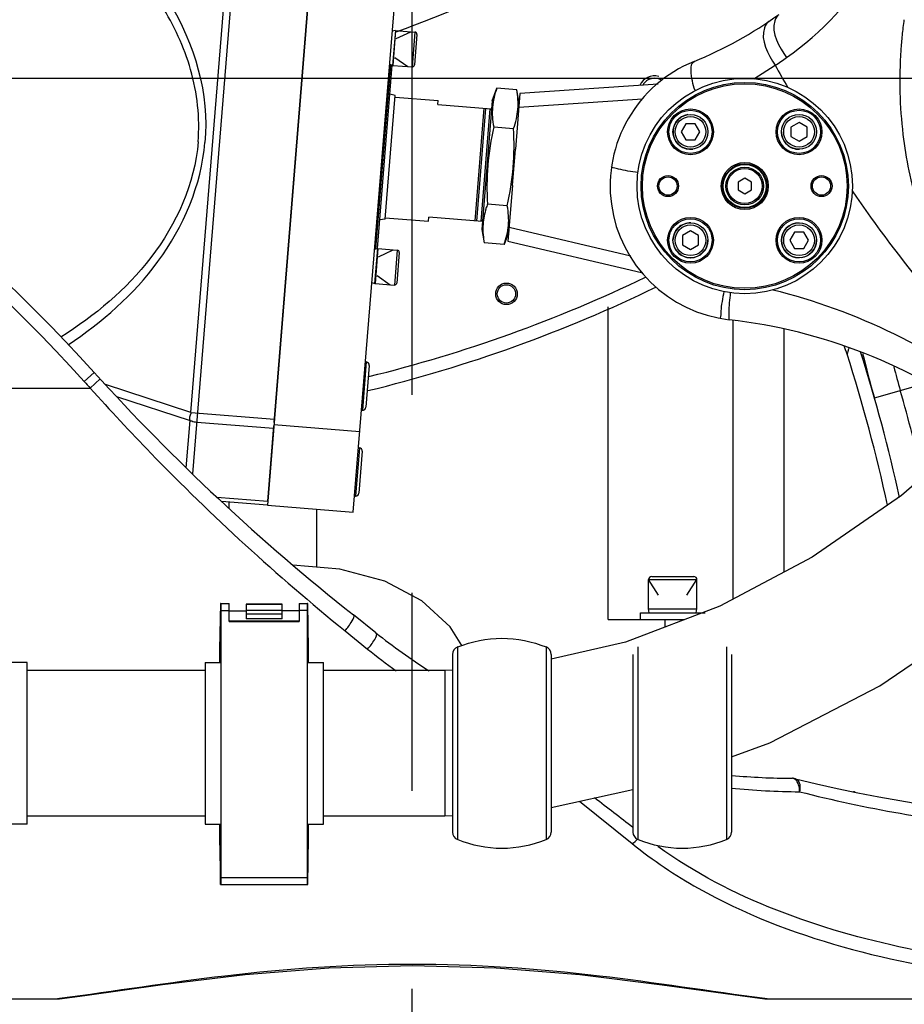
# Model space of a CAD drawing. Header units: millimetres. Extents: x 0 to 17835, y 0 to 12615.
# Tile 62 of 85: x 9561 to 9889, y 6335 to 6701. Entities that reach past the tile are written whole.
import ezdxf

# ---------------------------------------------------------------- set-up
doc = ezdxf.new("R2010")
doc.units = ezdxf.units.MM
doc.header["$LTSCALE"] = 980.925
doc.linetypes.add('CENTER', pattern=[0.6, 0.375, -0.075, 0.075, -0.075])
doc.layers.get('0').update_dxf_attribs({"linetype": 'CONTINUOUS'})
for name, color, linetype in [('204101000024_DXF_AXIS', 7, 'CONTINUOUS'), ('304103000036DXF_CONTINUOUS_LINE', 7, 'CONTINUOUS'), ('304103000037DXF_CONTINUOUS_LINE', 7, 'CONTINUOUS'), ('304103000043DXF_CONTINUOUS_LINE', 7, 'CONTINUOUS'), ('304104000318DXF_CONTINUOUS_LINE', 7, 'CONTINUOUS'), ('304104000364DXF_CONTINUOUS_LINE', 7, 'CONTINUOUS'), ('304104000366DXF_CONTINUOUS_LINE', 7, 'CONTINUOUS'), ('304104000367DXF_CONTINUOUS_LINE', 7, 'CONTINUOUS'), ('304104000372DXF_CONTINUOUS_LINE', 7, 'CONTINUOUS'), ('304104000373DXF_CONTINUOUS_LINE', 7, 'CONTINUOUS'), ('304109000042DXF_CONTINUOUS_LINE', 7, 'CONTINUOUS'), ('304109000043DXF_CONTINUOUS_LINE', 7, 'CONTINUOUS'), ('304109000074DXF_CONTINUOUS_LINE', 7, 'CONTINUOUS'), ('304109000100DXF_CONTINUOUS_LINE', 7, 'CONTINUOUS'), ('304304000080DXF_CONTINUOUS_LINE', 7, 'CONTINUOUS'), ('501023000024DXF_CONTINUOUS_LINE', 7, 'CONTINUOUS'), ('501023000031DXF_CONTINUOUS_LINE', 7, 'CONTINUOUS'), ('501023000084DXF_CONTINUOUS_LINE', 7, 'CONTINUOUS'), ('501023000164DXF_CONTINUOUS_LINE', 7, 'CONTINUOUS'), ('501023000231DXF_CONTINUOUS_LINE', 7, 'CONTINUOUS'), ('504001000012DXF_CONTINUOUS_LINE', 7, 'CONTINUOUS'), ('604006000004DXF_CONTINUOUS_LINE', 7, 'CONTINUOUS'), ('604006000008DXF_CONTINUOUS_LINE', 7, 'CONTINUOUS'), ('604007000001DXF_CONTINUOUS_LINE', 7, 'CONTINUOUS'), ('626001000004DXF_CONTINUOUS_LINE', 7, 'CONTINUOUS'), ('XIANLAN_DXF_CONTINUOUS_LINE', 7, 'CONTINUOUS'), ('运动范围-老_DXF_BALLOON', 7, 'CONTINUOUS'), ('运动范围-老_DXF_DIMENSION', 7, 'CONTINUOUS')]:
    doc.layers.add(name, color=color, linetype=linetype)
doc.styles.get("Standard").update_dxf_attribs({"font": 'txt', "width": 0.7})
doc.dimstyles.new('DIMSTYLE_10', dxfattribs={"dimtxt": 135, "dimasz": 90, "dimexe": 1, "dimexo": 0, "dimgap": 2.25, "dimtad": 1, "dimdec": 1, "dimdsep": 46, "dimtxsty": 'Standard', "dimblk": '_FILLED', "dimblk1": '_FILLED', "dimblk2": '_FILLED', "dimcen": 0.09, "dimclrt": 5, "dimazin": 2, "dimtp": 2, "dimtm": 2, "dimtfac": 1, "dimtdec": 1, "dimtofl": 0, "dimtmove": 0, "dimatfit": 3, "dimldrblk": '_FILLED', "dimfxl": 0, "dimtolj": 1, "dimarcsym": 0})
doc.dimstyles.new('DIMSTYLE_11', dxfattribs={"dimtxt": 135, "dimasz": 90, "dimexe": 1, "dimexo": 0, "dimgap": 2.25, "dimtad": 0, "dimtih": 1, "dimtoh": 1, "dimdec": 1, "dimdsep": 46, "dimtxsty": 'Standard', "dimblk": '_FILLED', "dimblk1": '_FILLED', "dimblk2": '_FILLED', "dimcen": 0.09, "dimclrt": 5, "dimazin": 2, "dimtp": 1.2, "dimtm": 1.2, "dimtfac": 1, "dimtdec": 0, "dimtofl": 0, "dimtmove": 0, "dimatfit": 3, "dimldrblk": '_FILLED', "dimfxl": 0, "dimtolj": 1, "dimarcsym": 0})
doc.dimstyles.new('DIMSTYLE_12', dxfattribs={"dimtxt": 135, "dimasz": 90, "dimexe": 1, "dimexo": 0, "dimgap": 2.25, "dimtad": 0, "dimtih": 1, "dimtoh": 1, "dimdec": 1, "dimdsep": 46, "dimtxsty": 'Standard', "dimblk": '_FILLED', "dimblk1": '_FILLED', "dimblk2": '_FILLED', "dimcen": 0.09, "dimclrt": 5, "dimazin": 2, "dimtp": 0.8, "dimtm": 0.8, "dimtfac": 1, "dimtdec": 0, "dimtofl": 0, "dimtmove": 0, "dimatfit": 3, "dimldrblk": '_FILLED', "dimfxl": 0, "dimtolj": 1, "dimarcsym": 0})
doc.dimstyles.new('DIMSTYLE_13', dxfattribs={"dimtxt": 135, "dimasz": 90, "dimexe": 1, "dimexo": 0, "dimgap": 2.25, "dimtad": 0, "dimtih": 1, "dimtoh": 1, "dimdec": 1, "dimdsep": 46, "dimtxsty": 'Standard', "dimblk": '_FILLED', "dimblk1": '_FILLED', "dimblk2": '_FILLED', "dimcen": 0.09, "dimclrt": 5, "dimazin": 2, "dimtp": 0.5, "dimtm": 0.5, "dimtfac": 1, "dimtdec": 0, "dimtofl": 0, "dimtmove": 0, "dimatfit": 3, "dimldrblk": '_FILLED', "dimfxl": 0, "dimtolj": 1, "dimarcsym": 0})
doc.dimstyles.new('DIMSTYLE_14', dxfattribs={"dimtxt": 135, "dimasz": 90, "dimexe": 1, "dimexo": 0, "dimgap": 2.25, "dimtad": 0, "dimtih": 1, "dimtoh": 1, "dimdec": 1, "dimdsep": 46, "dimtxsty": 'Standard', "dimblk": '_FILLED', "dimblk1": '_FILLED', "dimblk2": '_FILLED', "dimcen": 0.09, "dimclrt": 5, "dimazin": 2, "dimtp": 2, "dimtm": 2, "dimtfac": 1, "dimtdec": 0, "dimtofl": 0, "dimtmove": 0, "dimatfit": 3, "dimldrblk": '_FILLED', "dimfxl": 0, "dimtolj": 1, "dimarcsym": 0})
doc.dimstyles.new('DIMSTYLE_3', dxfattribs={"dimtxt": 135, "dimasz": 90, "dimexe": 1, "dimexo": 0, "dimgap": 2.25, "dimtad": 1, "dimdsep": 46, "dimtxsty": 'Standard', "dimblk": '_FILLED', "dimblk1": '_FILLED', "dimblk2": '_FILLED', "dimcen": 0.09, "dimclrt": 5, "dimazin": 2, "dimtp": 0.8, "dimtm": 0.8, "dimtfac": 1, "dimtofl": 0, "dimtmove": 0, "dimatfit": 3, "dimldrblk": '_FILLED', "dimfxl": 0, "dimtolj": 1, "dimarcsym": 0})
doc.dimstyles.new('DIMSTYLE_4', dxfattribs={"dimtxt": 135, "dimasz": 90, "dimexe": 1, "dimexo": 0, "dimgap": 2.25, "dimtad": 1, "dimdec": 0, "dimdsep": 46, "dimtxsty": 'Standard', "dimblk": '_FILLED', "dimblk1": '_FILLED', "dimblk2": '_FILLED', "dimcen": 0.09, "dimclrt": 5, "dimazin": 2, "dimtp": 1.2, "dimtm": 1.2, "dimtfac": 1, "dimtdec": 0, "dimtofl": 0, "dimtmove": 0, "dimatfit": 3, "dimldrblk": '_FILLED', "dimfxl": 0, "dimtolj": 1, "dimarcsym": 0})

# ---------------------------------------------------------------- blocks, each defined once
blk = doc.blocks.new('_FILLED')
at = {"color": 0, "linetype": 'ByBlock'}
blk.add_solid([(0, 0), (-1, 0.1667), (-1, -0.1667)], dxfattribs=at)
blk = doc.blocks.new('*D6')
at = {"layer": '运动范围-老_DXF_DIMENSION', "color": 2, "linetype": 'Continuous', "transparency": 16777216}
for p, q in [((10056.39, 7779.48), (8889.21, 7779.48)), ((8904.21, 7779.48), (8904.21, 7229.48)), ((8904.21, 6679.48), (8904.21, 7229.48)), ((10056.39, 6679.48), (8889.21, 6679.48))]:
    blk.add_line(p, q, dxfattribs=at)
at = {"layer": '运动范围-老_DXF_DIMENSION', "color": 2, "linetype": 'Continuous', "transparency": 16777216, "xscale": 90, "yscale": 90, "zscale": 90}
for p, rotation in [((8904.21, 7779.48), 90), ((8904.21, 6679.48), 270)]:
    blk.add_blockref('_FILLED', p, dxfattribs=dict(at, rotation=rotation))
blk = doc.blocks.new('*D14')
at = {"layer": '运动范围-老_DXF_DIMENSION', "color": 2, "linetype": 'Continuous', "transparency": 16777216}
for p, q in [((9996.39, 6679.48), (8889.21, 6679.48)), ((8904.21, 6679.48), (8904.21, 6370.73)), ((8904.21, 6061.98), (8904.21, 6370.73)), ((9402.41, 6061.98), (8889.21, 6061.98))]:
    blk.add_line(p, q, dxfattribs=at)
at = {"layer": '运动范围-老_DXF_DIMENSION', "color": 2, "linetype": 'Continuous', "transparency": 16777216, "xscale": 90, "yscale": 90, "zscale": 90}
for p, rotation in [((8904.21, 6679.48), 90), ((8904.21, 6061.98), 270)]:
    blk.add_blockref('_FILLED', p, dxfattribs=dict(at, rotation=rotation))
blk = doc.blocks.new('*D18')
at = {"layer": '运动范围-老_DXF_DIMENSION', "color": 2, "linetype": 'Continuous', "transparency": 16777216}
for p, q in [((7976.12, 7386.55), (7976.12, 4522.77)), ((12389.82, 6775.35), (12389.82, 4522.77)), ((7976.12, 4537.77), (10182.97, 4537.77)), ((12389.82, 4537.77), (10182.97, 4537.77))]:
    blk.add_line(p, q, dxfattribs=at)
at = {"layer": '运动范围-老_DXF_DIMENSION', "color": 2, "linetype": 'Continuous', "transparency": 16777216, "xscale": 90, "yscale": 90, "zscale": 90, "rotation": 180}
blk.add_blockref('_FILLED', (7976.12, 4537.77), dxfattribs=at)
at = {"layer": '运动范围-老_DXF_DIMENSION', "color": 2, "linetype": 'Continuous', "transparency": 16777216, "xscale": 90, "yscale": 90, "zscale": 90}
blk.add_blockref('_FILLED', (12389.82, 4537.77), dxfattribs=at)
blk = doc.blocks.new('*D20')
at = {"layer": '运动范围-老_DXF_BALLOON', "color": 2, "linetype": 'Continuous', "transparency": 16777216}
blk.add_line((8295.85, 6556.38), (8295.85, 5317.02), dxfattribs=at)
blk = doc.blocks.new('*D22')
at = {"layer": '运动范围-老_DXF_BALLOON', "color": 2, "linetype": 'Continuous', "transparency": 16777216}
blk.add_line((9492.07, 6679.48), (9492.07, 5317.02), dxfattribs=at)
blk = doc.blocks.new('*D25')
at = {"layer": '运动范围-老_DXF_BALLOON', "color": 2, "linetype": 'Continuous', "transparency": 16777216}
blk.add_line((10056.39, 9014.88), (7730.92, 9014.88), dxfattribs=at)
blk = doc.blocks.new('*D34')
at = {"layer": '运动范围-老_DXF_BALLOON', "color": 2, "linetype": 'Continuous', "transparency": 16777216}
blk.add_line((9871.9, 8434.65), (12531.06, 8434.65), dxfattribs=at)
blk = doc.blocks.new('*D35')
at = {"layer": '运动范围-老_DXF_BALLOON', "color": 2, "linetype": 'Continuous', "transparency": 16777216}
blk.add_line((10620.7, 6679.48), (10620.7, 5317.02), dxfattribs=at)
blk = doc.blocks.new('*D36')
at = {"layer": '运动范围-老_DXF_BALLOON', "color": 2, "linetype": 'Continuous', "transparency": 16777216}
blk.add_line((7976.12, 7386.55), (7976.12, 5317.02), dxfattribs=at)

msp = doc.modelspace()

# ---------------------------------------------------------------- linework, layer by layer
at = {"color": 2, "linetype": 'Continuous'}
msp.add_arc((10056.388, 6679.479), 1764.838, 96.000281, 183.999719, dxfattribs=at)
at = {"layer": '204101000024_DXF_AXIS', "color": 7, "linetype": 'CENTER'}
msp.add_line((9706.388, 5973.4), (9706.388, 6897.543), dxfattribs=at)
at = {"layer": '304103000036DXF_CONTINUOUS_LINE', "color": 9, "linetype": 'Continuous'}
for p, q in [((9584.577, 6566.956), (9588.283, 6570.312)), ((9586.828, 6564.479), (9590.521, 6567.85)), ((9386.958, 6564.479), (9586.828, 6564.479)), ((9878.038, 6560.787), (9892.459, 6564.914)), ((9768.5, 6410.961), (9788.073, 6395.185)), ((9575.398, 6337.58), (9574.631, 6337.479)), ((9838.145, 6337.479), (9837.379, 6337.58))]:
    msp.add_line(p, q, dxfattribs=at)
at = {"layer": '304103000036DXF_CONTINUOUS_LINE', "color": 7, "linetype": 'Continuous'}
for p, q in [((9692.927, 6473.531), (9684.543, 6480.174)), ((9681.438, 6474.295), (9689.822, 6467.504)), ((9440.806, 6337.479), (9575.457, 6337.479)), ((9837.318, 6337.479), (9968.49, 6337.479))]:
    msp.add_line(p, q, dxfattribs=at)
msp.add_lwpolyline([(9575.457, 6337.479), (9584.802, 6338.732), (9613.692, 6342.78), (9644.316, 6346.531), (9675.409, 6349.071), (9706.471, 6349.953), (9737.536, 6349.062), (9768.628, 6346.514), (9799.246, 6342.758), (9828.126, 6338.711), (9837.318, 6337.479)], dxfattribs=at)
for radius in [4, 3.4]:
    msp.add_circle((9741.388, 6599.479), radius, dxfattribs=at)
at = {"layer": '304103000036DXF_CONTINUOUS_LINE', "color": 9, "linetype": 'Continuous'}
for centre, radius, start, end in [((9565.064, 7078.612), 405, 289.5188, 306.41558), ((9106.406, 6134.084), 645, 42.153508, 64.099012), ((9565.064, 7078.612), 525, 283.79944, 295.73416), ((9877.259, 6575.924), 9.327, 157.6406, 161.21886), ((9296.388, 6394.328), 605, 12.362435, 17.662129), ((10292.777, 6679.479), 431.389, 193.69747, 195.9703), ((10181.363, 7107.207), 805, 222.153508, 222.391769), ((9850.708, 6666.165), 255.637, 230.99756, 233.98597), ((9847.565, 6418.038), 1.441, 85.10702, 89.85523), ((9847.56, 6417.996), 1.484, 75.75969, 85.07461), ((9850.855, 6664.901), 250.422, 264.05435, 269.85896), ((9973.054, 6895.566), 496.516, 255.67893, 264.49267)]:
    msp.add_arc(centre, radius, start, end, dxfattribs=at)
at = {"layer": '304103000036DXF_CONTINUOUS_LINE', "color": 7, "linetype": 'Continuous'}
for centre, radius, start, end in [((9106.406, 6134.084), 650, 42.153508, 64.099012), ((9796.388, 6674.479), 5.1, 57.09564, 149.33277), ((9565.064, 7078.612), 530, 283.61857, 295.97035), ((9829.778, 6564.901), 40, 17.73477, 22.43129), ((9296.388, 6394.328), 600, 12.180359, 17.733868), ((10292.777, 6679.479), 421.389, 194.71765, 195.9703), ((10181.363, 7107.207), 800, 222.153508, 231.608958), ((9296.388, 6394.328), 615, 12.864651, 15.970298), ((9848.183, 6669.479), 250, 231.60896, 237.19278), ((9848.183, 6669.479), 250, 264.69709, 269.85909), ((9847.556, 6414.48), 5, 75.80569, 89.8591), ((9971.388, 6904.062), 500, 255.80568, 284.69044)]:
    msp.add_arc(centre, radius, start, end, dxfattribs=at)
at = {"layer": '304103000036DXF_CONTINUOUS_LINE', "color": 2, "linetype": 'Continuous'}
msp.add_arc((9796.388, 6674.479), 6, 75, 155.6331, dxfattribs=at)
at = {"layer": '304103000036DXF_CONTINUOUS_LINE', "color": 9, "linetype": 'Continuous'}
for points, knots in [([(9868.428, 6578.927), (9868.278, 6578.487), (9868.14, 6578.302), (9867.931, 6576.917), (9867.877, 6577.085)], [0, 0, 0, 0, 0.7250193, 1, 1, 1, 1]), ([(9586.828, 6564.479), (9594.176, 6556.251), (9623.87, 6524.326), (9656.133, 6494.791), (9681.438, 6474.295)], [0, 0, 0, 0, 0.2530385, 1, 1, 1, 1]), ([(9681.438, 6474.295), (9682.459, 6475.386), (9683.451, 6476.839), (9685.144, 6479.698), (9684.543, 6480.174)], [0, 0, 0, 0, 0.6606307, 1, 1, 1, 1]), ([(9689.822, 6467.504), (9690.852, 6468.573), (9691.909, 6470.068), (9693.576, 6473.017), (9692.927, 6473.531)], [0, 0, 0, 0, 0.6418108, 1, 1, 1, 1]), ([(9848.621, 6419.075), (9848.513, 6419.162), (9848.293, 6419.308), (9848.046, 6419.404), (9847.925, 6419.434)], [0, 0, 0, 0, 0.5265166, 1, 1, 1, 1]), ([(9848.782, 6419.327), (9849.939, 6419.034), (9850.526, 6416.649), (9850.336, 6415.021), (9850.239, 6414.48)], [0, 0, 0, 0, 0.6844872, 1, 1, 1, 1]), ([(9788.074, 6395.185), (9795.761, 6388.99), (9836.25, 6361.903), (9885.243, 6350.642), (9923.45, 6345.358)], [0, 0, 0, 0, 0.2038048, 1, 1, 1, 1]), ([(9925.402, 6350.121), (9913.615, 6351.731), (9869.139, 6359.122), (9824.663, 6374.553), (9797.628, 6394.087)], [0, 0, 0, 0, 0.2629032, 1, 1, 1, 1]), ([(9837.379, 6337.58), (9816.9, 6340.299), (9773.551, 6347.273), (9706.387, 6351.897), (9639.223, 6347.272), (9595.876, 6340.299), (9575.398, 6337.58)], [0, 0, 0, 0, 0.235307, 0.5000088, 0.7647052, 1, 1, 1, 1])]:
    msp.add_open_spline(points, degree=3, knots=knots, dxfattribs=at)
for points in [[(9849.874, 6417.008), (9849.634, 6417.777), (9849.251, 6418.573), (9848.621, 6419.075)], [(9850.239, 6414.48), (9850.24, 6415.331), (9850.128, 6416.195), (9849.874, 6417.008)], [(9788.426, 6401.112), (9783.657, 6404.803), (9778.886, 6408.492), (9774.118, 6412.184)], [(9788.074, 6395.185), (9788.824, 6395.622), (9789.492, 6396.216), (9790.054, 6396.878)]]:
    msp.add_open_spline(points, degree=3, dxfattribs=at)
at = {"layer": '304103000037DXF_CONTINUOUS_LINE', "color": 9, "linetype": 'Continuous'}
msp.add_line((9833.265, 6679.397), (9841.183, 6684.411), dxfattribs=at)
at = {"layer": '304103000037DXF_CONTINUOUS_LINE', "color": 7, "linetype": 'Continuous'}
msp.add_circle((9829.882, 6639.54), 40, dxfattribs=at)
for centre, radius, start, end in [((9754.555, 6824.812), 150, 292.12554, 305.90586), ((9829.882, 6639.54), 50, 112.12553, 263.41516), ((9801.213, 6391.189), 200, 53.59078, 83.41516)]:
    msp.add_arc(centre, radius, start, end, dxfattribs=at)
at = {"layer": '304103000037DXF_CONTINUOUS_LINE', "color": 9, "linetype": 'Continuous'}
for centre, radius, start, end in [((10055.112, 6678.63), 167.672, 172.20727, 174.20099), ((10055.086, 6678.633), 167.645, 174.20114, 176.10998), ((10055.397, 6678.645), 167.955, 176.12149, 186.81365), ((9747.085, 6826.221), 170.189, 303.56622, 305.29737), ((10433.73, 7015.425), 678.736, 209.189003, 209.983697)]:
    msp.add_arc(centre, radius, start, end, dxfattribs=at)
for points, knots in [([(9845.424, 6687.318), (9858.493, 6696.571), (9880.906, 6720.497), (9891.628, 6751.491), (9893.597, 6767.102)], [0, 0, 0, 0, 0.5043825, 1, 1, 1, 1]), ([(9842.523, 6703.315), (9841.778, 6702.775), (9839.013, 6697.251), (9842.661, 6691.221), (9845.424, 6687.318)], [0, 0, 0, 0, 0.1613469, 1, 1, 1, 1]), ([(9838.781, 6700.692), (9838.009, 6700.167), (9834.994, 6694.695), (9838.488, 6688.432), (9841.183, 6684.411)], [0, 0, 0, 0, 0.1617004, 1, 1, 1, 1]), ([(9811.409, 6675.019), (9810.661, 6677.464), (9809.798, 6680.543), (9809.976, 6685.421), (9811.05, 6685.858)], [0, 0, 0, 0, 0.6880046, 1, 1, 1, 1]), ([(9888.628, 6658.719), (9889.709, 6649.689), (9896.583, 6615.583), (9914.447, 6583.878), (9931.792, 6565.025)], [0, 0, 0, 0, 0.2619992, 1, 1, 1, 1]), ([(9790.201, 6644.58), (9787.811, 6644.962), (9784.286, 6645.334), (9781.776, 6646.299), (9780.355, 6646.406), (9780.388, 6646.637)], [0, 0, 0, 0, 0.7225914, 0.9304065, 1, 1, 1, 1]), ([(9822.084, 6600.307), (9821.689, 6597.921), (9820.926, 6594.462), (9821.045, 6591.775), (9820.696, 6590.391), (9820.926, 6590.349)], [0, 0, 0, 0, 0.7220576, 0.9301999, 1, 1, 1, 1]), ([(9824.517, 6599.901), (9824.287, 6597.492), (9823.818, 6594.003), (9824.079, 6591.291), (9823.911, 6589.897), (9824.148, 6589.87)], [0, 0, 0, 0, 0.7208139, 0.9289682, 1, 1, 1, 1])]:
    msp.add_open_spline(points, degree=3, knots=knots, dxfattribs=at)
for points in [[(9931.627, 6564.833), (9908.147, 6586.392), (9887.828, 6611.507), (9869.845, 6637.828)], [(9926.547, 6559.349), (9901.005, 6578.496), (9871.3, 6593.409), (9840.273, 6600.914)]]:
    msp.add_open_spline(points, degree=3, dxfattribs=at)
at = {"layer": '304103000043DXF_CONTINUOUS_LINE', "color": 9, "linetype": 'Continuous'}
for p, q in [((9645.44, 6787.4), (9624.815, 6532.546)), ((9624.159, 6555.432), (9640.362, 6755.635)), ((9624.159, 6555.432), (9592.437, 6565.786)), ((9596.576, 6561.302), (9623.912, 6552.38)), ((9624.159, 6555.432), (9655.218, 6552.918)), ((9622.491, 6534.826), (9623.912, 6552.38)), ((9654.932, 6549.394), (9626.366, 6551.706)), ((9633.849, 6523.941), (9652.749, 6522.412))]:
    msp.add_line(p, q, dxfattribs=at)
at = {"layer": '304103000043DXF_CONTINUOUS_LINE', "color": 7, "linetype": 'Continuous'}
for p, q in [((9655.113, 6551.629), (9671.525, 6754.411)), ((9652.749, 6522.412), (9655.016, 6550.426)), ((9652.63, 6520.952), (9635.564, 6522.333))]:
    msp.add_line(p, q, dxfattribs=at)
at = {"layer": '304103000043DXF_CONTINUOUS_LINE', "color": 9, "linetype": 'Continuous'}
msp.add_lwpolyline([(9624.503, 6552.12), (9624.3, 6552.201), (9624.103, 6552.288), (9623.912, 6552.38)], dxfattribs=at)
for points, knots in [([(9626.902, 6655.967), (9627.632, 6664.93), (9625.59, 6683.041), (9610.693, 6714.592), (9592.231, 6733.205), (9579.035, 6743.535)], [0, 0, 0, 0, 0.2605975, 0.5143164, 1, 1, 1, 1]), ([(9581.787, 6746.544), (9594.964, 6735.548), (9619.935, 6710.179), (9631.277, 6673.681), (9629.394, 6655.766)], [0, 0, 0, 0, 0.4879084, 1, 1, 1, 1]), ([(9626.902, 6655.967), (9625.694, 6640.518), (9612.338, 6610.95), (9588.467, 6591.398), (9575.957, 6583.392)], [0, 0, 0, 0, 0.5106038, 1, 1, 1, 1])]:
    msp.add_open_spline(points, degree=3, knots=knots, dxfattribs=at)
at = {"layer": '304103000043DXF_CONTINUOUS_LINE', "color": 7, "linetype": 'Continuous'}
msp.add_open_spline([(9578.646, 6580.54), (9591.243, 6588.974), (9615.123, 6609.627), (9628.162, 6639.948), (9629.394, 6655.766)], degree=3, knots=[0, 0, 0, 0, 0.4886274, 1, 1, 1, 1], dxfattribs=at)
at = {"layer": '304103000043DXF_CONTINUOUS_LINE', "color": 9, "linetype": 'Continuous'}
for points in [[(9623.912, 6552.38), (9623.775, 6553.317), (9623.81, 6554.379), (9624.291, 6555.194)], [(9626.366, 6551.706), (9625.732, 6551.758), (9625.098, 6551.895), (9624.503, 6552.12)]]:
    msp.add_open_spline(points, degree=3, dxfattribs=at)
at = {"layer": '304104000318DXF_CONTINUOUS_LINE', "color": 7, "linetype": 'Continuous'}
for centre, radius in [((9829.882, 6639.54), 38.5), ((9829.882, 6639.54), 38), ((9809.73, 6659.692), 8.5), ((9809.73, 6659.692), 8), ((9850.035, 6659.692), 8.5), ((9850.035, 6659.692), 8), ((9829.882, 6639.54), 8.75), ((9829.882, 6639.54), 8.25), ((9801.382, 6639.54), 3.9), ((9801.382, 6639.54), 3.4), ((9858.382, 6639.54), 3.9), ((9858.382, 6639.54), 3.4), ((9809.73, 6619.387), 8.5), ((9809.73, 6619.387), 8), ((9850.035, 6619.387), 8.5), ((9850.035, 6619.387), 8)]:
    msp.add_circle(centre, radius, dxfattribs=at)
at = {"layer": '304104000364DXF_CONTINUOUS_LINE', "color": 7, "linetype": 'Continuous'}
for p, q in [((9674.007, 6785.088), (9652.63, 6520.952)), ((9684.526, 6518.37), (9705.903, 6782.507)), ((9686.946, 6548.273), (9655.05, 6550.854)), ((9652.63, 6520.952), (9684.526, 6518.37))]:
    msp.add_line(p, q, dxfattribs=at)
at = {"layer": '304104000366DXF_CONTINUOUS_LINE', "color": 7, "linetype": 'Continuous'}
for p, q in [((9700.02, 6672.623), (9716.067, 6671.325)), ((9715.946, 6669.829), (9716.067, 6671.325)), ((9715.946, 6669.829), (9735.743, 6668.227)), ((9696.39, 6627.77), (9712.437, 6626.471)), ((9712.437, 6626.471), (9712.558, 6627.966)), ((9732.355, 6626.364), (9712.558, 6627.966))]:
    msp.add_line(p, q, dxfattribs=at)
at = {"layer": '304104000366DXF_CONTINUOUS_LINE', "color": 9, "linetype": 'Continuous'}
for p, q in [((9729.734, 6626.577), (9733.122, 6668.439)), ((9733.621, 6668.399), (9730.233, 6626.536)), ((9731.995, 6626.393), (9735.383, 6668.257))]:
    msp.add_line(p, q, dxfattribs=at)
at = {"layer": '304104000366DXF_CONTINUOUS_LINE', "color": 7, "linetype": 'Continuous'}
for centre, start, end in [((9734.842, 6667.778), 355.37307, 25.37307), ((9731.538, 6626.953), 325.37307, 355.37307)]:
    msp.add_arc(centre, 1, start, end, dxfattribs=at)
at = {"layer": '304104000367DXF_CONTINUOUS_LINE', "color": 7, "linetype": 'Continuous'}
for p, q in [((9797.666, 6677.418), (9746.373, 6673.888)), ((9746.373, 6673.888), (9744.702, 6653.241)), ((9745.965, 6668.848), (9791.887, 6672.009)), ((9743.607, 6639.712), (9741.936, 6619.067)), ((9787.528, 6613.517), (9742.344, 6624.107)), ((9741.936, 6619.067), (9791.563, 6607.436))]:
    msp.add_line(p, q, dxfattribs=at)
at = {"layer": '304104000372DXF_CONTINUOUS_LINE', "color": 7, "linetype": 'Continuous'}
for p, q in [((9692.943, 6616.172), (9698.483, 6684.625)), ((9693.456, 6616.311), (9698.967, 6684.405))]:
    msp.add_line(p, q, dxfattribs=at)
at = {"layer": '304104000373DXF_CONTINUOUS_LINE', "color": 7, "linetype": 'Continuous'}
for p, q in [((9736.123, 6671.206), (9737.816, 6675.953)), ((9745.183, 6675.357), (9737.816, 6675.953)), ((9746.091, 6670.4), (9745.183, 6675.357)), ((9736.123, 6671.206), (9732.251, 6623.363)), ((9736.652, 6661.566), (9744.019, 6660.97)), ((9743.607, 6639.712), (9744.702, 6653.241)), ((9741.69, 6632.196), (9734.323, 6632.793)), ((9732.251, 6623.363), (9733.159, 6618.406)), ((9742.219, 6622.556), (9740.526, 6617.81)), ((9740.526, 6617.81), (9733.159, 6618.406))]:
    msp.add_line(p, q, dxfattribs=at)
for centre, radius, start, end in [((9764.234, 6621.913), 31.824, 163.07513, 164.11199), ((9768.243, 6620.667), 36.022, 160.32923, 163.03597)]:
    msp.add_arc(centre, radius, start, end, dxfattribs=at)
for points, knots in [([(9737.816, 6675.953), (9737, 6673.664), (9735.795, 6668.876), (9736.214, 6663.957), (9736.652, 6661.566)], [0, 0, 0, 0, 0.5000001, 1, 1, 1, 1]), ([(9744.019, 6660.97), (9744.835, 6663.259), (9746.04, 6668.047), (9745.621, 6672.966), (9745.183, 6675.357)], [0, 0, 0, 0, 0.5000001, 1, 1, 1, 1]), ([(9733.625, 6630.625), (9733.066, 6628.658), (9732.361, 6624.559), (9732.787, 6620.433), (9733.159, 6618.406)], [0, 0, 0, 0, 0.4980404, 1, 1, 1, 1]), ([(9740.526, 6617.81), (9741.342, 6620.099), (9742.547, 6624.887), (9742.128, 6629.806), (9741.69, 6632.196)], [0, 0, 0, 0, 0.5000001, 1, 1, 1, 1])]:
    msp.add_open_spline(points, degree=3, knots=knots, dxfattribs=at)
for points in [[(9736.652, 6661.566), (9735.627, 6656.852), (9734.843, 6652.071), (9734.454, 6647.263)], [(9743.888, 6646.5), (9744.277, 6651.307), (9744.272, 6656.153), (9744.019, 6660.97)], [(9734.454, 6647.263), (9734.065, 6642.455), (9734.07, 6637.61), (9734.323, 6632.793)], [(9741.69, 6632.196), (9742.714, 6636.91), (9743.498, 6641.692), (9743.888, 6646.5)]]:
    msp.add_open_spline(points, degree=3, dxfattribs=at)
at = {"layer": '304109000042DXF_CONTINUOUS_LINE', "color": 7, "linetype": 'Continuous'}
for p, q in [((9635.183, 6484.379), (9634.888, 6467.479)), ((9635.288, 6484.379), (9635.183, 6484.379)), ((9635.288, 6484.479), (9638.388, 6484.479)), ((9635.288, 6484.479), (9635.288, 6379.979)), ((9638.388, 6477.685), (9638.388, 6484.479)), ((9644.688, 6484.179), (9658.088, 6484.179)), ((9644.688, 6484.179), (9644.688, 6478.678)), ((9658.088, 6478.678), (9658.088, 6484.179)), ((9664.388, 6484.479), (9667.488, 6484.479)), ((9664.388, 6484.479), (9664.388, 6477.685)), ((9667.488, 6379.979), (9667.488, 6484.479)), ((9667.593, 6484.379), (9667.488, 6484.379)), ((9667.888, 6467.479), (9667.593, 6484.379)), ((9638.388, 6481.679), (9644.688, 6481.679)), ((9664.388, 6481.679), (9658.088, 6481.679)), ((9664.388, 6477.895), (9638.388, 6477.895)), ((9638.388, 6477.685), (9664.388, 6477.685)), ((9658.088, 6478.678), (9644.688, 6478.678)), ((9634.888, 6467.479), (9634.888, 6462.479)), ((9667.888, 6462.479), (9667.888, 6467.479)), ((9634.888, 6402.479), (9634.888, 6397.479)), ((9667.888, 6397.479), (9667.888, 6402.479)), ((9634.888, 6397.479), (9635.193, 6379.979)), ((9667.582, 6379.979), (9667.888, 6397.479)), ((9635.251, 6379.979), (9635.288, 6391.532)), ((9667.488, 6391.532), (9667.525, 6379.979)), ((9635.193, 6379.979), (9667.582, 6379.979))]:
    msp.add_line(p, q, dxfattribs=at)
at = {"layer": '304109000042DXF_CONTINUOUS_LINE', "color": 9, "linetype": 'Continuous'}
for p, q in [((9658.088, 6484.165), (9644.688, 6484.165)), ((9635.288, 6481.783), (9638.388, 6481.783)), ((9644.688, 6481.891), (9658.088, 6481.891)), ((9658.088, 6480.439), (9644.688, 6480.439)), ((9667.488, 6481.783), (9664.388, 6481.783)), ((9635.288, 6382.588), (9667.488, 6382.588))]:
    msp.add_line(p, q, dxfattribs=at)
at = {"layer": '304109000042DXF_CONTINUOUS_LINE', "color": 7, "linetype": 'Continuous'}
for points, knots in [([(9635.198, 6462.539), (9635.204, 6462.859), (9635.229, 6463.719), (9635.23, 6464.582), (9635.288, 6465.12)], [0, 0, 0, 0, 0.3716822, 1, 1, 1, 1]), ([(9667.488, 6465.12), (9667.499, 6465.011), (9667.547, 6464.151), (9667.563, 6463.291), (9667.578, 6462.539)], [0, 0, 0, 0, 0.1267122, 1, 1, 1, 1]), ([(9635.288, 6399.838), (9635.276, 6399.947), (9635.228, 6400.807), (9635.213, 6401.667), (9635.198, 6402.419)], [0, 0, 0, 0, 0.1267122, 1, 1, 1, 1]), ([(9667.578, 6402.419), (9667.572, 6402.099), (9667.547, 6401.239), (9667.545, 6400.376), (9667.488, 6399.838)], [0, 0, 0, 0, 0.3716822, 1, 1, 1, 1])]:
    msp.add_open_spline(points, degree=3, knots=knots, dxfattribs=at)
at = {"layer": '304109000043DXF_CONTINUOUS_LINE', "color": 7, "linetype": 'Continuous'}
for p, q in [((9563.388, 6462.479), (9557.488, 6462.479)), ((9563.388, 6402.479), (9563.388, 6462.479)), ((9629.488, 6462.479), (9635.288, 6462.479)), ((9629.488, 6462.479), (9629.488, 6402.479)), ((9667.488, 6462.479), (9673.488, 6462.479)), ((9673.488, 6402.479), (9673.488, 6462.479)), ((9563.388, 6402.479), (9557.488, 6402.479)), ((9629.488, 6402.479), (9635.288, 6402.479)), ((9667.488, 6402.479), (9673.488, 6402.479))]:
    msp.add_line(p, q, dxfattribs=at)
at = {"layer": '304109000074DXF_CONTINUOUS_LINE', "color": 7, "linetype": 'Continuous'}
for p, q in [((9696.347, 6627.245), (9700.062, 6673.148)), ((9700.062, 6673.148), (9698.102, 6673.725)), ((9696.347, 6627.245), (9694.32, 6626.991))]:
    msp.add_line(p, q, dxfattribs=at)
at = {"layer": '304109000100DXF_CONTINUOUS_LINE', "color": 7, "linetype": 'Continuous'}
for p, q in [((9721.367, 6465.479), (9721.367, 6399.479)), ((9758.009, 6465.479), (9758.009, 6399.479)), ((9788.367, 6465.479), (9788.367, 6399.479)), ((9825.009, 6465.479), (9825.009, 6399.479))]:
    msp.add_line(p, q, dxfattribs=at)
at = {"layer": '304109000100DXF_CONTINUOUS_LINE', "color": 9, "linetype": 'Continuous'}
for p, q in [((9723.276, 6396.685), (9723.276, 6468.273)), ((9756.1, 6468.273), (9756.1, 6396.685)), ((9790.276, 6396.685), (9790.276, 6468.273)), ((9823.1, 6468.273), (9823.1, 6396.685))]:
    msp.add_line(p, q, dxfattribs=at)
at = {"layer": '304109000100DXF_CONTINUOUS_LINE', "color": 7, "linetype": 'Continuous'}
for centre, start, end in [((9724.367, 6465.479), 111.33757, 180), ((9755.009, 6465.479), 0, 68.66243), ((9724.367, 6399.479), 180, 248.66243), ((9755.009, 6399.479), 291.33757, 360), ((9791.367, 6399.479), 180, 248.66243), ((9822.009, 6399.479), 291.33757, 360)]:
    msp.add_arc(centre, 3, start, end, dxfattribs=at)
for points in [[(9723.276, 6468.273), (9728.468, 6470.302), (9739.688, 6472.656), (9750.908, 6470.302), (9756.1, 6468.273)], [(9723.276, 6396.685), (9728.468, 6394.656), (9739.688, 6392.302), (9750.908, 6394.656), (9756.1, 6396.685)], [(9790.276, 6396.685), (9795.468, 6394.656), (9806.688, 6392.302), (9817.908, 6394.656), (9823.1, 6396.685)]]:
    msp.add_open_spline(points, degree=3, dxfattribs=at)
at = {"layer": '304304000080DXF_CONTINUOUS_LINE', "color": 7, "linetype": 'Continuous'}
for p, q in [((9779.136, 6478.479), (9779.136, 6594.722)), ((9825.474, 6589.69), (9825.474, 6486.05)), ((9844.576, 6496.201), (9844.576, 6586.396)), ((9638.361, 6519.713), (9638.361, 6522.107)), ((9670.807, 6519.481), (9670.807, 6497.934)), ((9779.136, 6478.479), (9807.549, 6478.479))]:
    msp.add_line(p, q, dxfattribs=at)
at = {"layer": '304304000080DXF_CONTINUOUS_LINE', "color": 9, "linetype": 'Continuous'}
msp.add_line((9800.31, 6475.714), (9800.31, 6478.479), dxfattribs=at)
at = {"layer": '501023000024DXF_CONTINUOUS_LINE', "color": 7, "linetype": 'Continuous'}
msp.add_line((9870.058, 6414.479), (9870.294, 6414.479), dxfattribs=at)
msp.add_arc((9870.295, 6413.279), 1.2, 59.71029, 90, dxfattribs=at)
at = {"layer": '501023000031DXF_CONTINUOUS_LINE', "color": 9, "linetype": 'Continuous'}
for p, q in [((9689.343, 6574.164), (9687.891, 6556.222)), ((9686.761, 6542.268), (9685.309, 6524.327))]:
    msp.add_line(p, q, dxfattribs=at)
at = {"layer": '501023000031DXF_CONTINUOUS_LINE', "color": 7, "linetype": 'Continuous'}
for p, q in [((9689.044, 6574.188), (9689.343, 6574.164)), ((9690.442, 6572.871), (9689.183, 6557.322)), ((9687.592, 6556.247), (9687.891, 6556.222)), ((9686.462, 6542.292), (9686.761, 6542.268)), ((9687.861, 6540.975), (9686.602, 6525.426)), ((9685.01, 6524.351), (9685.309, 6524.327))]:
    msp.add_line(p, q, dxfattribs=at)
for centre, start, end in [((9689.246, 6572.968), 355.37307, 85.37307), ((9687.987, 6557.419), 265.37307, 355.37307), ((9686.664, 6541.072), 355.37307, 85.37307), ((9685.406, 6525.523), 265.37307, 355.37307)]:
    msp.add_arc(centre, 1.2, start, end, dxfattribs=at)
at = {"layer": '501023000084DXF_CONTINUOUS_LINE', "color": 7, "linetype": 'Continuous'}
for p, q in [((9850.035, 6663.156), (9847.035, 6661.424)), ((9853.035, 6661.424), (9850.035, 6663.156)), ((9807.997, 6662.692), (9806.265, 6659.692)), ((9806.265, 6659.692), (9807.997, 6656.692)), ((9811.462, 6662.692), (9807.997, 6662.692)), ((9813.194, 6659.692), (9811.462, 6662.692)), ((9811.462, 6656.692), (9813.194, 6659.692)), ((9847.035, 6661.424), (9847.035, 6657.96)), ((9853.035, 6657.96), (9853.035, 6661.424)), ((9807.997, 6656.692), (9811.462, 6656.692)), ((9847.035, 6657.96), (9850.035, 6656.228)), ((9850.035, 6656.228), (9853.035, 6657.96)), ((9809.73, 6622.851), (9806.73, 6621.119)), ((9812.73, 6621.119), (9809.73, 6622.851)), ((9806.73, 6621.119), (9806.73, 6617.655)), ((9812.73, 6617.655), (9812.73, 6621.119)), ((9848.303, 6622.387), (9846.571, 6619.387)), ((9846.571, 6619.387), (9848.303, 6616.387)), ((9851.767, 6622.387), (9848.303, 6622.387)), ((9853.499, 6619.387), (9851.767, 6622.387)), ((9851.767, 6616.387), (9853.499, 6619.387)), ((9806.73, 6617.655), (9809.73, 6615.923)), ((9809.73, 6615.923), (9812.73, 6617.655)), ((9848.303, 6616.387), (9851.767, 6616.387))]:
    msp.add_line(p, q, dxfattribs=at)
for centre in [(9809.73, 6659.692), (9850.035, 6659.692), (9809.73, 6619.387), (9850.035, 6619.387)]:
    msp.add_circle(centre, 6.5, dxfattribs=at)
at = {"layer": '501023000084DXF_CONTINUOUS_LINE', "color": 9, "linetype": 'Continuous'}
for centre in [(9809.73, 6659.692), (9850.035, 6659.692), (9809.73, 6619.387), (9850.035, 6619.387)]:
    msp.add_circle(centre, 5.7, dxfattribs=at)
at = {"layer": '501023000164DXF_CONTINUOUS_LINE', "color": 7, "linetype": 'Continuous'}
for p, q in [((9795.328, 6494.479), (9810.928, 6494.479)), ((9794.128, 6482.479), (9794.128, 6493.279)), ((9812.128, 6482.479), (9812.128, 6493.279)), ((9794.128, 6482.479), (9812.128, 6482.479))]:
    msp.add_line(p, q, dxfattribs=at)
at = {"layer": '501023000164DXF_CONTINUOUS_LINE', "color": 9, "linetype": 'Continuous'}
msp.add_line((9794.128, 6493.279), (9812.128, 6493.279), dxfattribs=at)
at = {"layer": '501023000164DXF_CONTINUOUS_LINE', "color": 2, "linetype": 'Continuous'}
for p, q in [((9797.878, 6487.479), (9794.128, 6493.279)), ((9808.378, 6487.479), (9812.128, 6493.279))]:
    msp.add_line(p, q, dxfattribs=at)
at = {"layer": '501023000164DXF_CONTINUOUS_LINE', "color": 7, "linetype": 'Continuous'}
for centre, start, end in [((9795.328, 6493.279), 90, 180), ((9810.928, 6493.279), 0, 90)]:
    msp.add_arc(centre, 1.2, start, end, dxfattribs=at)
at = {"layer": '501023000231DXF_CONTINUOUS_LINE', "color": 7, "linetype": 'Continuous'}
for p, q in [((9700.215, 6697.347), (9699.166, 6684.389)), ((9700.215, 6697.347), (9707.391, 6696.766)), ((9708.124, 6695.904), (9707.205, 6684.541)), ((9699.166, 6684.389), (9706.343, 6683.808)), ((9693.655, 6616.295), (9692.607, 6603.337)), ((9693.655, 6616.295), (9700.832, 6615.714)), ((9701.565, 6614.852), (9700.645, 6603.489)), ((9692.607, 6603.337), (9699.783, 6602.756))]:
    msp.add_line(p, q, dxfattribs=at)
at = {"layer": '501023000231DXF_CONTINUOUS_LINE', "color": 2, "linetype": 'Continuous'}
for p, q in [((9700.474, 6694.355), (9705.826, 6696.893)), ((9699.903, 6687.301), (9704.777, 6683.935)), ((9693.915, 6613.303), (9699.266, 6615.84)), ((9693.344, 6606.248), (9698.217, 6602.883))]:
    msp.add_line(p, q, dxfattribs=at)
at = {"layer": '501023000231DXF_CONTINUOUS_LINE', "color": 9, "linetype": 'Continuous'}
for p, q in [((9707.391, 6696.766), (9706.343, 6683.808)), ((9700.832, 6615.714), (9699.783, 6602.756))]:
    msp.add_line(p, q, dxfattribs=at)
at = {"layer": '501023000231DXF_CONTINUOUS_LINE', "color": 7, "linetype": 'Continuous'}
for centre, start, end in [((9707.327, 6695.969), 355.37307, 85.37307), ((9706.407, 6684.606), 265.37307, 355.37307), ((9700.767, 6614.916), 355.37307, 85.37307), ((9699.848, 6603.553), 265.37307, 355.37307)]:
    msp.add_arc(centre, 0.8, start, end, dxfattribs=at)
at = {"layer": '504001000012DXF_CONTINUOUS_LINE', "color": 7, "linetype": 'Continuous'}
for p, q in [((9791.128, 6480.979), (9815.128, 6480.979)), ((9791.128, 6478.479), (9791.128, 6480.979))]:
    msp.add_line(p, q, dxfattribs=at)
at = {"layer": '604006000004DXF_CONTINUOUS_LINE', "color": 7, "linetype": 'Continuous'}
for p, q in [((9700.173, 6697.35), (9698.993, 6697.128)), ((9700.173, 6697.35), (9699.124, 6684.393)), ((9700.202, 6697.192), (9700.173, 6697.35)), ((9699.124, 6684.393), (9697.996, 6684.802)), ((9699.179, 6684.544), (9699.124, 6684.393)), ((9692.434, 6616.076), (9693.613, 6616.298)), ((9692.564, 6603.34), (9693.613, 6616.298)), ((9693.613, 6616.298), (9693.643, 6616.14)), ((9691.436, 6603.749), (9692.564, 6603.34)), ((9692.564, 6603.34), (9692.619, 6603.492))]:
    msp.add_line(p, q, dxfattribs=at)
for centre, start, end in [((9809.73, 6659.692), 98.22186, 278.22186), ((9809.73, 6659.692), 89.96026, 90), ((9850.035, 6659.692), 179.96026, 271.18961), ((9850.035, 6659.692), 359.96026, 360), ((9809.73, 6619.387), 88.80789, 180), ((9850.035, 6619.387), 90, 270), ((9809.73, 6619.387), 271.18961, 359.96026), ((9850.035, 6619.387), 278.22186, 358.80789), ((9809.73, 6619.387), 188.22186, 268.80789)]:
    msp.add_arc(centre, 6.5, start, end, dxfattribs=at)
at = {"layer": '604006000008DXF_CONTINUOUS_LINE', "color": 7, "linetype": 'Continuous'}
for p, q in [((9794.128, 6482.447), (9812.128, 6482.447)), ((9794.435, 6480.979), (9794.128, 6482.447)), ((9794.134, 6482.449), (9794.28, 6482.479)), ((9811.821, 6480.979), (9812.128, 6482.447)), ((9812.121, 6482.449), (9811.976, 6482.479))]:
    msp.add_line(p, q, dxfattribs=at)
at = {"layer": '604007000001DXF_CONTINUOUS_LINE', "color": 7, "linetype": 'Continuous'}
msp.add_circle((9829.882, 6639.54), 8, dxfattribs=at)
at = {"layer": '626001000004DXF_CONTINUOUS_LINE', "color": 7, "linetype": 'Continuous'}
for p, q in [((9829.882, 6642.427), (9827.382, 6640.983)), ((9827.382, 6640.983), (9827.382, 6638.096)), ((9832.382, 6640.983), (9829.882, 6642.427)), ((9832.382, 6638.096), (9832.382, 6640.983)), ((9827.382, 6638.096), (9829.882, 6636.653)), ((9829.882, 6636.653), (9832.382, 6638.096))]:
    msp.add_line(p, q, dxfattribs=at)
msp.add_circle((9829.882, 6639.54), 7, dxfattribs=at)
at = {"layer": '626001000004DXF_CONTINUOUS_LINE', "color": 9, "linetype": 'Continuous'}
msp.add_circle((9829.882, 6639.54), 6.5, dxfattribs=at)
at = {"layer": 'XIANLAN_DXF_CONTINUOUS_LINE', "color": 7, "linetype": 'Continuous'}
for p, q in [((9779.136, 6478.479), (9779.136, 6594.722)), ((9670.807, 6519.481), (9670.807, 6497.934)), ((9679.547, 6497.216), (9662.108, 6498.649)), ((9779.136, 6478.479), (9800.31, 6478.479)), ((9800.31, 6475.714), (9800.31, 6478.479)), ((9785.545, 6470.077), (9758.009, 6463.723)), ((9673.488, 6402.479), (9673.488, 6462.479)), ((9629.488, 6459.479), (9563.388, 6459.479)), ((9718.488, 6459.479), (9673.488, 6459.479)), ((9721.367, 6459.694), (9718.489, 6459.471)), ((9758.009, 6408.664), (9788.367, 6415.311)), ((9563.388, 6405.479), (9629.488, 6405.479)), ((9673.488, 6405.479), (9718.488, 6405.479)), ((9718.487, 6405.487), (9721.367, 6405.696))]:
    msp.add_line(p, q, dxfattribs=at)
at = {"layer": 'XIANLAN_DXF_CONTINUOUS_LINE', "color": 9, "linetype": 'Continuous'}
msp.add_line((9718.488, 6459.479), (9718.488, 6405.479), dxfattribs=at)
at = {"layer": 'XIANLAN_DXF_CONTINUOUS_LINE', "color": 7, "linetype": 'Continuous'}
for points in [[(9825.009, 6427.424), (9839.187, 6432.642), (9880.094, 6453.866), (9919.906, 6480.944), (9957.906, 6513.831), (9992.021, 6551.149), (10020.197, 6590.422), (10041.897, 6629.97), (10057.549, 6669.592), (10067.314, 6709.369), (10071.003, 6749.081), (10068.767, 6785.231)], [(9948.124, 6582.68), (9919.671, 6551.899), (9888.094, 6524.543), (9854.903, 6501.689), (9820.613, 6483.467), (9785.545, 6470.077)], [(9724.817, 6468.775), (9720.466, 6475.719), (9710.024, 6485.42), (9696.25, 6492.762), (9679.547, 6497.216)]]:
    msp.add_lwpolyline(points, dxfattribs=at)

# ---------------------------------------------------------------- dimensions: what is measured, and where the dimension line sits
at = {"layer": '运动范围-老_DXF_BALLOON', "color": 2, "linetype": 'Continuous'}
for feature_location, offset, dtype, origin, dimstyle, picture, middle in [((10056.388, 9014.88), (-2325.469, 0), 0, (10056.388, 6061.979), 'DIMSTYLE_14', '*D25', (7096.419, 9048.63)), ((9871.903, 8434.648), (2659.161, 0), 0, (9871.903, 6061.979), 'DIMSTYLE_14', '*D34', (12598.564, 8468.398)), ((7976.12, 7386.545), (0, -2069.525), 1, (9706.388, 7386.545), 'DIMSTYLE_11', '*D36', (7942.37, 4682.52)), ((9492.074, 6679.479), (0, -1362.459), 1, (9706.388, 6679.479), 'DIMSTYLE_13', '*D22', (9458.324, 4777.02)), ((10620.702, 6679.479), (0, -1362.459), 1, (9706.388, 6679.479), 'DIMSTYLE_12', '*D35', (10586.952, 4777.02)), ((8295.848, 6556.379), (0, -1239.359), 1, (9706.388, 5973.4), 'DIMSTYLE_11', '*D20', (8262.098, 4682.52))]:
    dim = msp.add_ordinate_dim(feature_location=feature_location, offset=offset, dtype=dtype, origin=origin, dimstyle=dimstyle, dxfattribs=at)
    dim.commit()
    dim.dimension.update_dxf_attribs({"geometry": picture, "text_midpoint": middle})
at = {"layer": '运动范围-老_DXF_DIMENSION', "color": 2, "linetype": 'Continuous'}
for base, p1, p2, dimstyle, picture, middle in [((8904.208, 6679.479), (10056.388, 7779.479), (10056.388, 6679.479), 'DIMSTYLE_4', '*D6', (8904.208, 7040.479)), ((8904.208, 6061.979), (9996.388, 6679.479), (9402.414, 6061.979), 'DIMSTYLE_3', '*D14', (8904.208, 6134.479))]:
    dim = msp.add_linear_dim(base=base, p1=p1, p2=p2, angle=270, dimstyle=dimstyle, dxfattribs=at)
    dim.commit()
    dim.dimension.update_dxf_attribs({"geometry": picture, "text_midpoint": middle, "dimtype": 160})
dim = msp.add_linear_dim(base=(12389.821, 4537.773), p1=(7976.12, 7386.545), p2=(12389.821, 6775.35), dimstyle='DIMSTYLE_10', dxfattribs=at)
dim.commit()
dim.dimension.update_dxf_attribs({"geometry": '*D18', "text_midpoint": (9899.47, 4537.773), "dimtype": 160})

doc.saveas('drawing.dxf')
